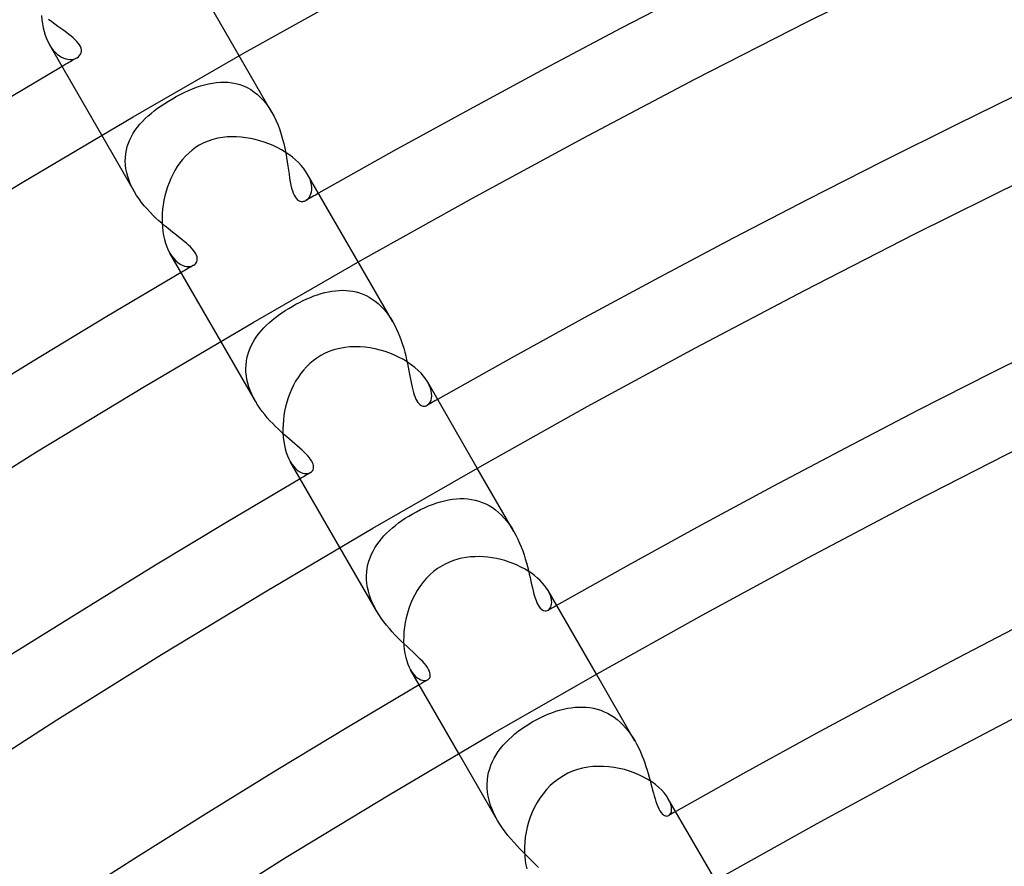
# Model space of a CAD drawing. Header units: millimetres. Extents: x -345 to 345, y -305 to 305.
# Tile 27 of 87: x -138 to -113, y 213 to 234. Entities that reach past the tile are written whole.
import ezdxf

# ---------------------------------------------------------------- set-up
doc = ezdxf.new("R2010")
doc.units = ezdxf.units.MM
doc.layers.add('HIDDEN', color=7, linetype='Continuous')
doc.layers.add('THICK', color=7, linetype='Continuous')

msp = doc.modelspace()

# ---------------------------------------------------------------- linework, layer by layer
at = {"layer": 'HIDDEN'}
for p, q in [((-136.987, 233.945), (-137.067, 234.005)), ((-136.909, 233.887), (-136.987, 233.945)), ((-136.832, 233.832), (-136.909, 233.887)), ((-136.758, 233.779), (-136.832, 233.832)), ((-136.688, 233.727), (-136.758, 233.779)), ((-136.62, 233.678), (-136.688, 233.727)), ((-136.557, 233.63), (-136.62, 233.678)), ((-136.498, 233.584), (-136.557, 233.63)), ((-136.445, 233.539), (-136.498, 233.584)), ((-136.397, 233.494), (-136.445, 233.539)), ((-137.047, 233.372), (-137.001, 233.3)), ((-137.001, 233.3), (-136.953, 233.236)), ((-136.355, 233.451), (-136.397, 233.494)), ((-136.319, 233.409), (-136.355, 233.451)), ((-136.289, 233.367), (-136.319, 233.409)), ((-136.266, 233.326), (-136.289, 233.367)), ((-136.251, 233.284), (-136.266, 233.326)), ((-136.242, 233.244), (-136.251, 233.284)), ((-136.953, 233.236), (-136.903, 233.179)), ((-136.903, 233.179), (-136.85, 233.131)), ((-136.85, 233.131), (-136.797, 233.09)), ((-136.797, 233.09), (-136.742, 233.057)), ((-136.742, 233.057), (-136.688, 233.032)), ((-136.688, 233.032), (-136.634, 233.013)), ((-136.634, 233.013), (-136.581, 233.002)), ((-136.481, 233), (-136.434, 233.008)), ((-136.434, 233.008), (-136.391, 233.022)), ((-136.391, 233.022), (-136.352, 233.041)), ((-136.352, 233.041), (-136.317, 233.066)), ((-136.317, 233.066), (-136.287, 233.095)), ((-136.287, 233.095), (-136.264, 233.129)), ((-136.264, 233.129), (-136.249, 233.166)), ((-136.249, 233.166), (-136.241, 233.204)), ((-136.241, 233.204), (-136.242, 233.244)), ((-131.441, 231.662), (-132.264, 233.088)), ((-136.581, 233.002), (-136.53, 232.998)), ((-136.53, 232.998), (-136.481, 233)), ((-133.444, 232.256), (-133.342, 232.295)), ((-133.342, 232.295), (-133.24, 232.33)), ((-133.24, 232.33), (-133.139, 232.359)), ((-133.139, 232.359), (-133.038, 232.384)), ((-133.038, 232.384), (-132.937, 232.404)), ((-132.937, 232.404), (-132.837, 232.417)), ((-132.837, 232.417), (-132.738, 232.425)), ((-132.738, 232.425), (-132.639, 232.427)), ((-132.639, 232.427), (-132.54, 232.422)), ((-132.54, 232.422), (-132.442, 232.41)), ((-132.442, 232.41), (-132.346, 232.391)), ((-132.346, 232.391), (-132.25, 232.364)), ((-132.25, 232.364), (-132.156, 232.329)), ((-132.156, 232.329), (-132.065, 232.287)), ((-132.065, 232.287), (-131.975, 232.236)), ((-133.949, 232.007), (-133.851, 232.062)), ((-133.851, 232.062), (-133.75, 232.116)), ((-133.75, 232.116), (-133.648, 232.166)), ((-133.648, 232.166), (-133.546, 232.213)), ((-133.546, 232.213), (-133.444, 232.256)), ((-131.975, 232.236), (-131.888, 232.177)), ((-131.888, 232.177), (-131.803, 232.11)), ((-131.803, 232.11), (-131.722, 232.034)), ((-131.722, 232.034), (-131.645, 231.951)), ((-134.406, 231.703), (-134.321, 231.766)), ((-134.321, 231.766), (-134.234, 231.829)), ((-134.234, 231.829), (-134.142, 231.889)), ((-134.142, 231.889), (-134.048, 231.949)), ((-134.048, 231.949), (-133.949, 232.007)), ((-131.645, 231.951), (-131.572, 231.861)), ((-131.572, 231.861), (-131.504, 231.765)), ((-131.504, 231.765), (-131.44, 231.661)), ((-134.635, 231.505), (-134.563, 231.573)), ((-134.563, 231.573), (-134.486, 231.639)), ((-134.486, 231.639), (-134.406, 231.703)), ((-131.44, 231.661), (-131.384, 231.557)), ((-131.384, 231.557), (-131.332, 231.449)), ((-134.885, 231.215), (-134.829, 231.291)), ((-134.829, 231.291), (-134.768, 231.365)), ((-134.768, 231.365), (-134.704, 231.436)), ((-134.704, 231.436), (-134.635, 231.505)), ((-131.332, 231.449), (-131.285, 231.337)), ((-131.285, 231.337), (-131.243, 231.223)), ((-134.905, 229.662), (-135.728, 231.088)), ((-135.023, 230.972), (-134.982, 231.056)), ((-134.982, 231.056), (-134.936, 231.136)), ((-134.936, 231.136), (-134.885, 231.215)), ((-131.243, 231.223), (-131.205, 231.108)), ((-131.205, 231.108), (-131.172, 230.991)), ((-135.109, 230.71), (-135.086, 230.799)), ((-135.086, 230.799), (-135.058, 230.887)), ((-135.058, 230.887), (-135.023, 230.972)), ((-131.172, 230.991), (-131.142, 230.875)), ((-131.142, 230.875), (-131.116, 230.758)), ((-135.135, 230.43), (-135.133, 230.525)), ((-135.133, 230.525), (-135.124, 230.618)), ((-135.124, 230.618), (-135.109, 230.71)), ((-131.116, 230.758), (-131.093, 230.643)), ((-131.093, 230.643), (-131.072, 230.529)), ((-131.072, 230.529), (-131.054, 230.418)), ((-135.13, 230.334), (-135.135, 230.43)), ((-135.118, 230.237), (-135.13, 230.334)), ((-131.054, 230.418), (-131.038, 230.309)), ((-131.038, 230.309), (-131.022, 230.204)), ((-135.099, 230.14), (-135.118, 230.237)), ((-135.073, 230.043), (-135.099, 230.14)), ((-135.04, 229.946), (-135.073, 230.043)), ((-131.022, 230.204), (-131.007, 230.103)), ((-131.007, 230.103), (-130.993, 230.007)), ((-130.509, 230.041), (-130.548, 230.115)), ((-130.479, 229.97), (-130.509, 230.041)), ((-135, 229.849), (-135.04, 229.946)), ((-134.955, 229.754), (-135, 229.849)), ((-130.993, 230.007), (-130.977, 229.915)), ((-130.977, 229.915), (-130.961, 229.831)), ((-130.961, 229.831), (-130.943, 229.754)), ((-130.457, 229.9), (-130.479, 229.97)), ((-130.443, 229.834), (-130.457, 229.9)), ((-130.437, 229.772), (-130.443, 229.834)), ((-134.904, 229.661), (-134.955, 229.754)), ((-134.849, 229.57), (-134.904, 229.661)), ((-134.788, 229.481), (-134.849, 229.57)), ((-130.943, 229.754), (-130.924, 229.687)), ((-130.924, 229.687), (-130.903, 229.628)), ((-130.903, 229.628), (-130.88, 229.577)), ((-130.88, 229.577), (-130.856, 229.534)), ((-130.856, 229.534), (-130.83, 229.498)), ((-130.496, 229.527), (-130.474, 229.566)), ((-130.474, 229.566), (-130.456, 229.61)), ((-130.456, 229.61), (-130.444, 229.66)), ((-130.444, 229.66), (-130.437, 229.714)), ((-130.437, 229.714), (-130.437, 229.772)), ((-134.724, 229.394), (-134.788, 229.481)), ((-134.656, 229.309), (-134.724, 229.394)), ((-134.585, 229.228), (-134.656, 229.309)), ((-130.83, 229.498), (-130.804, 229.47)), ((-130.804, 229.47), (-130.777, 229.449)), ((-130.777, 229.449), (-130.752, 229.435)), ((-130.752, 229.435), (-130.727, 229.425)), ((-130.727, 229.425), (-130.704, 229.42)), ((-130.704, 229.42), (-130.683, 229.418)), ((-130.683, 229.418), (-130.663, 229.418)), ((-130.663, 229.418), (-130.642, 229.421)), ((-130.642, 229.421), (-130.622, 229.426)), ((-130.622, 229.426), (-130.602, 229.434)), ((-130.602, 229.434), (-130.582, 229.443)), ((-130.582, 229.443), (-130.551, 229.465)), ((-130.551, 229.465), (-130.521, 229.493)), ((-130.521, 229.493), (-130.496, 229.527)), ((-134.512, 229.149), (-134.585, 229.228)), ((-134.438, 229.073), (-134.512, 229.149)), ((-134.362, 229), (-134.438, 229.073)), ((-134.286, 228.93), (-134.362, 229)), ((-134.209, 228.862), (-134.286, 228.93)), ((-134.133, 228.798), (-134.209, 228.862)), ((-134.058, 228.735), (-134.133, 228.798)), ((-133.984, 228.676), (-134.058, 228.735)), ((-133.912, 228.619), (-133.984, 228.676)), ((-133.843, 228.564), (-133.912, 228.619)), ((-133.776, 228.511), (-133.843, 228.564)), ((-133.712, 228.46), (-133.776, 228.511)), ((-133.652, 228.411), (-133.712, 228.46)), ((-133.595, 228.363), (-133.652, 228.411)), ((-133.543, 228.316), (-133.595, 228.363)), ((-133.495, 228.271), (-133.543, 228.316)), ((-134.012, 228.116), (-133.965, 228.041)), ((-133.965, 228.041), (-133.915, 227.977)), ((-133.452, 228.226), (-133.495, 228.271)), ((-133.415, 228.183), (-133.452, 228.226)), ((-133.384, 228.141), (-133.415, 228.183)), ((-133.359, 228.1), (-133.384, 228.141)), ((-133.34, 228.062), (-133.359, 228.1)), ((-133.328, 228.025), (-133.34, 228.062)), ((-133.915, 227.977), (-133.862, 227.921)), ((-133.862, 227.921), (-133.809, 227.875)), ((-133.809, 227.875), (-133.754, 227.838)), ((-133.754, 227.838), (-133.699, 227.809)), ((-133.699, 227.809), (-133.645, 227.79)), ((-133.452, 227.791), (-133.412, 227.809)), ((-133.412, 227.809), (-133.387, 227.827)), ((-133.387, 227.827), (-133.366, 227.847)), ((-133.366, 227.847), (-133.348, 227.87)), ((-133.348, 227.87), (-133.334, 227.896)), ((-133.334, 227.896), (-133.324, 227.925)), ((-133.321, 227.99), (-133.328, 228.025)), ((-133.324, 227.925), (-133.32, 227.956)), ((-133.32, 227.956), (-133.321, 227.99)), ((-128.392, 226.381), (-129.264, 227.892)), ((-133.645, 227.79), (-133.593, 227.779)), ((-133.593, 227.779), (-133.542, 227.776)), ((-133.542, 227.776), (-133.495, 227.78)), ((-133.495, 227.78), (-133.452, 227.791)), ((-130.38, 227.034), (-130.288, 227.066)), ((-130.288, 227.066), (-130.197, 227.095)), ((-130.197, 227.095), (-130.106, 227.119)), ((-130.106, 227.119), (-130.016, 227.14)), ((-130.016, 227.14), (-129.926, 227.156)), ((-129.926, 227.156), (-129.837, 227.167)), ((-129.837, 227.167), (-129.748, 227.175)), ((-129.748, 227.175), (-129.66, 227.177)), ((-129.66, 227.177), (-129.572, 227.174)), ((-129.572, 227.174), (-129.486, 227.166)), ((-129.486, 227.166), (-129.4, 227.153)), ((-129.4, 227.153), (-129.315, 227.135)), ((-129.315, 227.135), (-129.23, 227.11)), ((-129.23, 227.11), (-129.148, 227.08)), ((-129.148, 227.08), (-129.067, 227.045)), ((-130.928, 226.773), (-130.838, 226.824)), ((-130.838, 226.824), (-130.747, 226.872)), ((-130.747, 226.872), (-130.655, 226.917)), ((-130.655, 226.917), (-130.563, 226.959)), ((-130.563, 226.959), (-130.471, 226.998)), ((-130.471, 226.998), (-130.38, 227.034)), ((-129.067, 227.045), (-128.988, 227.003)), ((-128.988, 227.003), (-128.911, 226.955)), ((-128.911, 226.955), (-128.836, 226.902)), ((-128.836, 226.902), (-128.763, 226.842)), ((-128.763, 226.842), (-128.692, 226.777)), ((-131.273, 226.549), (-131.191, 226.608)), ((-131.191, 226.608), (-131.105, 226.665)), ((-131.105, 226.665), (-131.017, 226.72)), ((-131.017, 226.72), (-130.928, 226.773)), ((-128.692, 226.777), (-128.626, 226.707)), ((-128.626, 226.707), (-128.562, 226.632)), ((-128.562, 226.632), (-128.502, 226.552)), ((-131.575, 226.298), (-131.504, 226.363)), ((-131.504, 226.363), (-131.431, 226.427)), ((-131.431, 226.427), (-131.353, 226.489)), ((-131.353, 226.489), (-131.273, 226.549)), ((-128.502, 226.552), (-128.445, 226.469)), ((-128.445, 226.469), (-128.392, 226.381)), ((-128.392, 226.381), (-128.342, 226.291)), ((-131.817, 226.022), (-131.763, 226.093)), ((-131.763, 226.093), (-131.704, 226.163)), ((-131.704, 226.163), (-131.641, 226.231)), ((-131.641, 226.231), (-131.575, 226.298)), ((-128.342, 226.291), (-128.297, 226.198)), ((-128.297, 226.198), (-128.255, 226.104)), ((-128.255, 226.104), (-128.216, 226.008)), ((-131.856, 224.381), (-132.728, 225.892)), ((-131.955, 225.796), (-131.913, 225.873)), ((-131.913, 225.873), (-131.867, 225.948)), ((-131.867, 225.948), (-131.817, 226.022)), ((-128.216, 226.008), (-128.18, 225.911)), ((-128.18, 225.911), (-128.148, 225.814)), ((-128.148, 225.814), (-128.119, 225.716)), ((-132.048, 225.553), (-132.022, 225.636)), ((-132.022, 225.636), (-131.991, 225.717)), ((-131.991, 225.717), (-131.955, 225.796)), ((-128.119, 225.716), (-128.092, 225.619)), ((-128.092, 225.619), (-128.068, 225.522)), ((-132.093, 225.293), (-132.084, 225.381)), ((-132.084, 225.381), (-132.069, 225.468)), ((-132.069, 225.468), (-132.048, 225.553)), ((-128.068, 225.522), (-128.046, 225.427)), ((-128.046, 225.427), (-128.025, 225.332)), ((-128.025, 225.332), (-128.006, 225.24)), ((-132.096, 225.204), (-132.093, 225.293)), ((-132.094, 225.114), (-132.096, 225.204)), ((-132.084, 225.022), (-132.094, 225.114)), ((-128.006, 225.24), (-127.989, 225.149)), ((-127.989, 225.149), (-127.972, 225.061)), ((-132.069, 224.929), (-132.084, 225.022)), ((-132.048, 224.836), (-132.069, 224.929)), ((-132.02, 224.744), (-132.048, 224.836)), ((-127.972, 225.061), (-127.956, 224.975)), ((-127.956, 224.975), (-127.941, 224.892)), ((-127.941, 224.892), (-127.925, 224.813)), ((-127.475, 224.785), (-127.514, 224.861)), ((-131.987, 224.652), (-132.02, 224.744)), ((-131.949, 224.561), (-131.987, 224.652)), ((-127.925, 224.813), (-127.909, 224.737)), ((-127.909, 224.737), (-127.892, 224.666)), ((-127.892, 224.666), (-127.874, 224.599)), ((-127.874, 224.599), (-127.855, 224.538)), ((-127.445, 224.712), (-127.475, 224.785)), ((-127.425, 224.642), (-127.445, 224.712)), ((-127.415, 224.577), (-127.425, 224.642)), ((-127.412, 224.516), (-127.415, 224.577)), ((-131.905, 224.47), (-131.949, 224.561)), ((-131.856, 224.381), (-131.905, 224.47)), ((-131.803, 224.293), (-131.856, 224.381)), ((-127.855, 224.538), (-127.834, 224.482)), ((-127.834, 224.482), (-127.812, 224.433)), ((-127.812, 224.433), (-127.789, 224.389)), ((-127.789, 224.389), (-127.763, 224.351)), ((-127.763, 224.351), (-127.737, 224.32)), ((-127.737, 224.32), (-127.709, 224.295)), ((-127.497, 224.3), (-127.47, 224.33)), ((-127.47, 224.33), (-127.446, 224.367)), ((-127.446, 224.367), (-127.429, 224.411)), ((-127.429, 224.411), (-127.417, 224.461)), ((-127.417, 224.461), (-127.412, 224.516)), ((-131.746, 224.208), (-131.803, 224.293)), ((-131.686, 224.125), (-131.746, 224.208)), ((-131.622, 224.044), (-131.686, 224.125)), ((-127.709, 224.295), (-127.681, 224.277)), ((-127.681, 224.277), (-127.654, 224.265)), ((-127.654, 224.265), (-127.627, 224.259)), ((-127.627, 224.259), (-127.601, 224.257)), ((-127.601, 224.257), (-127.576, 224.26)), ((-127.576, 224.26), (-127.552, 224.267)), ((-127.552, 224.267), (-127.528, 224.278)), ((-127.528, 224.278), (-127.497, 224.3)), ((-131.557, 223.966), (-131.622, 224.044)), ((-131.489, 223.889), (-131.557, 223.966)), ((-131.42, 223.815), (-131.489, 223.889)), ((-131.349, 223.744), (-131.42, 223.815)), ((-131.278, 223.675), (-131.349, 223.744)), ((-131.207, 223.608), (-131.278, 223.675)), ((-131.136, 223.544), (-131.207, 223.608)), ((-131.066, 223.482), (-131.136, 223.544)), ((-130.997, 223.421), (-131.066, 223.482)), ((-130.929, 223.363), (-130.997, 223.421)), ((-130.863, 223.307), (-130.929, 223.363)), ((-130.8, 223.253), (-130.863, 223.307)), ((-130.74, 223.2), (-130.8, 223.253)), ((-130.682, 223.149), (-130.74, 223.2)), ((-130.629, 223.099), (-130.682, 223.149)), ((-130.58, 223.05), (-130.629, 223.099)), ((-130.978, 222.861), (-130.936, 222.795)), ((-130.536, 223.003), (-130.58, 223.05)), ((-130.497, 222.957), (-130.536, 223.003)), ((-130.464, 222.914), (-130.497, 222.957)), ((-130.437, 222.872), (-130.464, 222.914)), ((-130.416, 222.831), (-130.437, 222.872)), ((-130.401, 222.793), (-130.416, 222.831)), ((-130.936, 222.795), (-130.892, 222.737)), ((-130.892, 222.737), (-130.846, 222.687)), ((-130.846, 222.687), (-130.8, 222.646)), ((-130.8, 222.646), (-130.753, 222.613)), ((-130.753, 222.613), (-130.706, 222.587)), ((-130.706, 222.587), (-130.66, 222.57)), ((-130.466, 222.582), (-130.444, 222.597)), ((-130.444, 222.597), (-130.425, 222.616)), ((-130.425, 222.616), (-130.41, 222.637)), ((-130.41, 222.637), (-130.398, 222.663)), ((-130.392, 222.756), (-130.401, 222.793)), ((-130.398, 222.663), (-130.391, 222.691)), ((-130.389, 222.722), (-130.392, 222.756)), ((-130.391, 222.691), (-130.389, 222.722)), ((-125.342, 221.098), (-126.264, 222.696)), ((-130.66, 222.57), (-130.616, 222.559)), ((-130.616, 222.559), (-130.574, 222.555)), ((-130.574, 222.555), (-130.534, 222.558)), ((-130.534, 222.558), (-130.498, 222.567)), ((-130.498, 222.567), (-130.466, 222.582)), ((-127.288, 221.815), (-127.188, 221.846)), ((-127.188, 221.846), (-127.088, 221.872)), ((-127.088, 221.872), (-126.989, 221.893)), ((-126.989, 221.893), (-126.89, 221.909)), ((-126.89, 221.909), (-126.792, 221.92)), ((-126.792, 221.92), (-126.695, 221.925)), ((-126.695, 221.925), (-126.599, 221.924)), ((-126.599, 221.924), (-126.505, 221.917)), ((-126.505, 221.917), (-126.411, 221.905)), ((-126.411, 221.905), (-126.319, 221.886)), ((-126.319, 221.886), (-126.228, 221.862)), ((-126.228, 221.862), (-126.139, 221.83)), ((-127.904, 221.536), (-127.8, 221.593)), ((-127.8, 221.593), (-127.697, 221.647)), ((-127.697, 221.647), (-127.594, 221.695)), ((-127.594, 221.695), (-127.492, 221.74)), ((-127.492, 221.74), (-127.39, 221.78)), ((-127.39, 221.78), (-127.288, 221.815)), ((-126.139, 221.83), (-126.052, 221.793)), ((-126.052, 221.793), (-125.967, 221.748)), ((-125.967, 221.748), (-125.884, 221.698)), ((-125.884, 221.698), (-125.804, 221.641)), ((-125.804, 221.641), (-125.727, 221.578)), ((-128.246, 221.311), (-128.163, 221.371)), ((-128.163, 221.371), (-128.078, 221.429)), ((-128.078, 221.429), (-127.991, 221.484)), ((-127.991, 221.484), (-127.904, 221.536)), ((-125.727, 221.578), (-125.654, 221.51)), ((-125.654, 221.51), (-125.584, 221.436)), ((-125.584, 221.436), (-125.517, 221.357)), ((-125.517, 221.357), (-125.454, 221.274)), ((-128.549, 221.053), (-128.478, 221.12)), ((-128.478, 221.12), (-128.404, 221.186)), ((-128.404, 221.186), (-128.327, 221.25)), ((-128.327, 221.25), (-128.246, 221.311)), ((-125.454, 221.274), (-125.396, 221.187)), ((-125.396, 221.187), (-125.341, 221.097)), ((-125.341, 221.097), (-125.289, 221.002)), ((-128.739, 220.838), (-128.68, 220.912)), ((-128.68, 220.912), (-128.616, 220.983)), ((-128.616, 220.983), (-128.549, 221.053)), ((-125.289, 221.002), (-125.241, 220.905)), ((-125.241, 220.905), (-125.197, 220.806)), ((-128.806, 219.098), (-129.728, 220.696)), ((-128.931, 220.521), (-128.89, 220.604)), ((-128.89, 220.604), (-128.845, 220.684)), ((-128.845, 220.684), (-128.794, 220.762)), ((-128.794, 220.762), (-128.739, 220.838)), ((-125.197, 220.806), (-125.156, 220.706)), ((-125.156, 220.706), (-125.12, 220.606)), ((-125.12, 220.606), (-125.086, 220.507)), ((-129.021, 220.261), (-128.997, 220.35)), ((-128.997, 220.35), (-128.967, 220.436)), ((-128.967, 220.436), (-128.931, 220.521)), ((-125.086, 220.507), (-125.055, 220.407)), ((-125.055, 220.407), (-125.027, 220.309)), ((-129.051, 220.077), (-129.039, 220.17)), ((-129.039, 220.17), (-129.021, 220.261)), ((-125.027, 220.309), (-125.001, 220.212)), ((-125.001, 220.212), (-124.978, 220.117)), ((-124.978, 220.117), (-124.955, 220.024)), ((-129.056, 219.982), (-129.051, 220.077)), ((-129.055, 219.885), (-129.056, 219.982)), ((-129.047, 219.787), (-129.055, 219.885)), ((-124.955, 220.024), (-124.935, 219.933)), ((-124.935, 219.933), (-124.915, 219.845)), ((-129.032, 219.688), (-129.047, 219.787)), ((-129.01, 219.59), (-129.032, 219.688)), ((-124.915, 219.845), (-124.896, 219.76)), ((-124.896, 219.76), (-124.877, 219.679)), ((-124.877, 219.679), (-124.858, 219.601)), ((-124.448, 219.544), (-124.482, 219.608)), ((-128.982, 219.49), (-129.01, 219.59)), ((-128.947, 219.391), (-128.982, 219.49)), ((-128.905, 219.291), (-128.947, 219.391)), ((-124.858, 219.601), (-124.837, 219.52)), ((-124.837, 219.52), (-124.812, 219.437)), ((-124.812, 219.437), (-124.784, 219.357)), ((-124.784, 219.357), (-124.752, 219.282)), ((-124.422, 219.481), (-124.448, 219.544)), ((-124.404, 219.421), (-124.422, 219.481)), ((-124.393, 219.365), (-124.404, 219.421)), ((-124.389, 219.313), (-124.393, 219.365)), ((-128.858, 219.194), (-128.905, 219.291)), ((-128.806, 219.098), (-128.858, 219.194)), ((-124.752, 219.282), (-124.716, 219.216)), ((-124.716, 219.216), (-124.677, 219.164)), ((-124.677, 219.164), (-124.636, 219.126)), ((-124.636, 219.126), (-124.596, 219.103)), ((-124.516, 219.095), (-124.481, 219.109)), ((-124.481, 219.109), (-124.455, 219.128)), ((-124.455, 219.128), (-124.432, 219.153)), ((-124.432, 219.153), (-124.414, 219.185)), ((-124.414, 219.185), (-124.4, 219.223)), ((-124.4, 219.223), (-124.392, 219.265)), ((-124.392, 219.265), (-124.389, 219.313)), ((-128.748, 219.003), (-128.806, 219.098)), ((-128.686, 218.911), (-128.748, 219.003)), ((-128.62, 218.82), (-128.686, 218.911)), ((-124.596, 219.103), (-124.555, 219.093)), ((-124.555, 219.093), (-124.516, 219.095)), ((-128.551, 218.732), (-128.62, 218.82)), ((-128.48, 218.647), (-128.551, 218.732)), ((-128.407, 218.565), (-128.48, 218.647)), ((-128.332, 218.485), (-128.407, 218.565)), ((-128.257, 218.408), (-128.332, 218.485)), ((-128.182, 218.334), (-128.257, 218.408)), ((-128.107, 218.263), (-128.182, 218.334)), ((-128.033, 218.193), (-128.107, 218.263)), ((-127.961, 218.127), (-128.033, 218.193)), ((-127.891, 218.062), (-127.961, 218.127)), ((-127.823, 217.999), (-127.891, 218.062)), ((-127.76, 217.939), (-127.823, 217.999)), ((-127.7, 217.881), (-127.76, 217.939)), ((-127.646, 217.824), (-127.7, 217.881)), ((-127.598, 217.77), (-127.646, 217.824)), ((-127.556, 217.718), (-127.598, 217.77)), ((-127.52, 217.668), (-127.556, 217.718)), ((-127.491, 217.62), (-127.52, 217.668)), ((-127.47, 217.575), (-127.491, 217.62)), ((-127.945, 217.608), (-127.905, 217.545)), ((-127.905, 217.545), (-127.863, 217.49)), ((-127.863, 217.49), (-127.819, 217.444)), ((-127.819, 217.444), (-127.776, 217.407)), ((-127.776, 217.407), (-127.733, 217.378)), ((-127.733, 217.378), (-127.69, 217.357)), ((-127.513, 217.358), (-127.494, 217.372)), ((-127.494, 217.372), (-127.477, 217.389)), ((-127.477, 217.389), (-127.464, 217.41)), ((-127.457, 217.534), (-127.47, 217.575)), ((-127.464, 217.41), (-127.455, 217.435)), ((-127.45, 217.497), (-127.457, 217.534)), ((-127.455, 217.435), (-127.45, 217.464)), ((-127.45, 217.464), (-127.45, 217.497)), ((-122.29, 215.812), (-123.264, 217.499)), ((-127.69, 217.357), (-127.649, 217.344)), ((-127.649, 217.344), (-127.611, 217.338)), ((-127.611, 217.338), (-127.575, 217.338)), ((-127.575, 217.338), (-127.542, 217.345)), ((-127.542, 217.345), (-127.513, 217.358)), ((-124.091, 216.617), (-123.994, 216.638)), ((-123.994, 216.638), (-123.897, 216.654)), ((-123.897, 216.654), (-123.801, 216.665)), ((-123.801, 216.665), (-123.705, 216.671)), ((-123.705, 216.671), (-123.61, 216.671)), ((-123.61, 216.671), (-123.517, 216.666)), ((-123.517, 216.666), (-123.424, 216.655)), ((-123.424, 216.655), (-123.333, 216.638)), ((-123.333, 216.638), (-123.242, 216.616)), ((-124.78, 216.349), (-124.682, 216.4)), ((-124.682, 216.4), (-124.583, 216.446)), ((-124.583, 216.446), (-124.484, 216.489)), ((-124.484, 216.489), (-124.385, 216.528)), ((-124.385, 216.528), (-124.287, 216.562)), ((-124.287, 216.562), (-124.189, 216.592)), ((-124.189, 216.592), (-124.091, 216.617)), ((-123.242, 216.616), (-123.154, 216.588)), ((-123.154, 216.588), (-123.067, 216.553)), ((-123.067, 216.553), (-122.981, 216.512)), ((-122.981, 216.512), (-122.898, 216.465)), ((-122.898, 216.465), (-122.818, 216.412)), ((-122.818, 216.412), (-122.74, 216.354)), ((-125.148, 216.121), (-125.06, 216.182)), ((-125.06, 216.182), (-124.969, 216.24)), ((-124.969, 216.24), (-124.878, 216.295)), ((-124.878, 216.295), (-124.78, 216.349)), ((-122.74, 216.354), (-122.666, 216.29)), ((-122.666, 216.29), (-122.594, 216.221)), ((-122.594, 216.221), (-122.526, 216.146)), ((-122.526, 216.146), (-122.461, 216.067)), ((-125.473, 215.853), (-125.397, 215.923)), ((-125.397, 215.923), (-125.317, 215.992)), ((-125.317, 215.992), (-125.234, 216.058)), ((-125.234, 216.058), (-125.148, 216.121)), ((-122.461, 216.067), (-122.4, 215.985)), ((-122.4, 215.985), (-122.343, 215.9)), ((-122.343, 215.9), (-122.289, 215.812)), ((-125.677, 215.628), (-125.613, 215.705)), ((-125.613, 215.705), (-125.545, 215.78)), ((-125.545, 215.78), (-125.473, 215.853)), ((-122.289, 215.812), (-122.24, 215.722)), ((-122.24, 215.722), (-122.195, 215.632)), ((-125.754, 213.812), (-126.728, 215.499)), ((-125.839, 215.382), (-125.79, 215.466)), ((-125.79, 215.466), (-125.736, 215.548)), ((-125.736, 215.548), (-125.677, 215.628)), ((-122.195, 215.632), (-122.153, 215.54)), ((-122.153, 215.54), (-122.114, 215.448)), ((-122.114, 215.448), (-122.078, 215.356)), ((-125.952, 215.116), (-125.92, 215.207)), ((-125.92, 215.207), (-125.882, 215.296)), ((-125.882, 215.296), (-125.839, 215.382)), ((-122.078, 215.356), (-122.044, 215.264)), ((-122.044, 215.264), (-122.014, 215.173)), ((-122.014, 215.173), (-121.985, 215.082)), ((-126.01, 214.829), (-125.997, 214.927)), ((-125.997, 214.927), (-125.978, 215.022)), ((-125.978, 215.022), (-125.952, 215.116)), ((-121.985, 215.082), (-121.959, 214.993)), ((-121.959, 214.993), (-121.934, 214.905)), ((-121.934, 214.905), (-121.91, 214.819)), ((-126.015, 214.729), (-126.01, 214.829)), ((-126.014, 214.628), (-126.015, 214.729)), ((-121.91, 214.819), (-121.888, 214.735)), ((-121.888, 214.735), (-121.867, 214.654)), ((-121.867, 214.654), (-121.846, 214.576)), ((-126.005, 214.527), (-126.014, 214.628)), ((-125.989, 214.424), (-126.005, 214.527)), ((-125.966, 214.319), (-125.989, 214.424)), ((-121.846, 214.576), (-121.826, 214.501)), ((-121.826, 214.501), (-121.806, 214.428)), ((-121.806, 214.428), (-121.785, 214.357)), ((-125.936, 214.216), (-125.966, 214.319)), ((-125.899, 214.113), (-125.936, 214.216)), ((-121.785, 214.357), (-121.763, 214.288)), ((-121.763, 214.288), (-121.74, 214.223)), ((-121.74, 214.223), (-121.715, 214.162)), ((-121.715, 214.162), (-121.689, 214.106)), ((-121.412, 214.282), (-121.45, 214.358)), ((-121.386, 214.21), (-121.412, 214.282)), ((-121.371, 214.145), (-121.386, 214.21)), ((-125.857, 214.012), (-125.899, 214.113)), ((-125.808, 213.911), (-125.857, 214.012)), ((-125.754, 213.812), (-125.808, 213.911)), ((-121.689, 214.106), (-121.661, 214.056)), ((-121.661, 214.056), (-121.632, 214.015)), ((-121.632, 214.015), (-121.603, 213.981)), ((-121.603, 213.981), (-121.574, 213.955)), ((-121.574, 213.955), (-121.545, 213.937)), ((-121.545, 213.937), (-121.516, 213.927)), ((-121.516, 213.927), (-121.488, 213.923)), ((-121.488, 213.923), (-121.462, 213.926)), ((-121.462, 213.926), (-121.439, 213.936)), ((-121.439, 213.936), (-121.41, 213.959)), ((-121.41, 213.959), (-121.388, 213.992)), ((-121.388, 213.992), (-121.374, 214.035)), ((-121.374, 214.035), (-121.368, 214.086)), ((-121.368, 214.086), (-121.371, 214.145)), ((-125.694, 213.713), (-125.754, 213.812)), ((-125.63, 213.617), (-125.694, 213.713)), ((-125.563, 213.524), (-125.63, 213.617)), ((-125.492, 213.434), (-125.563, 213.524)), ((-125.42, 213.347), (-125.492, 213.434)), ((-125.347, 213.263), (-125.42, 213.347)), ((-125.272, 213.181), (-125.347, 213.263)), ((-125.197, 213.102), (-125.272, 213.181)), ((-125.123, 213.027), (-125.197, 213.102)), ((-125.05, 212.954), (-125.123, 213.027)), ((-124.979, 212.884), (-125.05, 212.954)), ((-124.911, 212.816), (-124.979, 212.884)), ((-124.846, 212.751), (-124.911, 212.816)), ((-124.783, 212.686), (-124.846, 212.751)), ((-124.723, 212.623), (-124.783, 212.686))]:
    msp.add_line(p, q, dxfattribs=at)
for radius, start, end in [(270, 120.33185, 120.42444), (264, 119.56592, 119.64539), (264, 120.3546, 120.43407), (258, 119.55584, 119.62339), (258, 120.37666, 120.44415), (252, 119.54529, 119.6019), (252, 120.39809, 120.45475), (246, 119.53418, 119.58093)]:
    msp.add_arc((0, 0), radius, start, end, dxfattribs=at)
at = {"layer": 'THICK'}
for p, q in [((-132.264, 233.088), (-133.583, 235.372)), ((-117.953, 233.947), (-115.107, 235.36)), ((-132.119, 233.171), (-129.281, 234.756)), ((-137.249, 234.102), (-137.239, 233.998)), ((-137.239, 233.998), (-137.225, 233.896)), ((-137.225, 233.896), (-137.206, 233.798)), ((-137.206, 233.798), (-137.182, 233.702)), ((-120.782, 232.499), (-117.953, 233.947)), ((-137.182, 233.702), (-137.154, 233.612)), ((-137.154, 233.612), (-137.122, 233.526)), ((-137.122, 233.526), (-137.086, 233.447)), ((-137.086, 233.447), (-137.047, 233.372)), ((-135.728, 231.088), (-137.047, 233.372)), ((-134.937, 231.551), (-132.119, 233.171)), ((-123.594, 231.017), (-120.782, 232.499)), ((-137.736, 229.897), (-134.937, 231.551)), ((-132.686, 231.03), (-132.806, 231.009)), ((-132.567, 231.043), (-132.686, 231.03)), ((-132.448, 231.048), (-132.567, 231.043)), ((-132.329, 231.047), (-132.448, 231.048)), ((-132.212, 231.039), (-132.329, 231.047)), ((-132.095, 231.025), (-132.212, 231.039)), ((-131.978, 231.005), (-132.095, 231.025)), ((-133.364, 230.776), (-133.453, 230.711)), ((-133.272, 230.833), (-133.364, 230.776)), ((-133.159, 230.892), (-133.272, 230.833)), ((-133.043, 230.941), (-133.159, 230.892)), ((-132.925, 230.98), (-133.043, 230.941)), ((-132.806, 231.009), (-132.925, 230.98)), ((-131.861, 230.98), (-131.978, 231.005)), ((-131.746, 230.949), (-131.861, 230.98)), ((-131.632, 230.913), (-131.746, 230.949)), ((-131.52, 230.871), (-131.632, 230.913)), ((-131.41, 230.825), (-131.52, 230.871)), ((-131.304, 230.775), (-131.41, 230.825)), ((-131.202, 230.72), (-131.304, 230.775)), ((-126.387, 229.5), (-123.594, 231.017)), ((-133.617, 230.561), (-133.692, 230.478)), ((-133.537, 230.639), (-133.617, 230.561)), ((-133.453, 230.711), (-133.537, 230.639)), ((-131.105, 230.662), (-131.202, 230.72)), ((-131.012, 230.6), (-131.105, 230.662)), ((-130.925, 230.534), (-131.012, 230.6)), ((-130.844, 230.467), (-130.925, 230.534)), ((-133.826, 230.297), (-133.885, 230.201)), ((-133.761, 230.39), (-133.826, 230.297)), ((-133.692, 230.478), (-133.761, 230.39)), ((-130.77, 230.398), (-130.844, 230.467)), ((-130.703, 230.328), (-130.77, 230.398)), ((-130.644, 230.257), (-130.703, 230.328)), ((-133.94, 230.101), (-133.989, 229.997)), ((-133.885, 230.201), (-133.94, 230.101)), ((-130.592, 230.185), (-130.644, 230.257)), ((-130.548, 230.115), (-130.592, 230.185)), ((-129.264, 227.892), (-130.548, 230.116)), ((-140.514, 228.21), (-137.736, 229.897)), ((-134.073, 229.783), (-134.107, 229.673)), ((-134.033, 229.891), (-134.073, 229.783)), ((-133.989, 229.997), (-134.033, 229.891)), ((-115.252, 228.589), (-112.471, 229.97)), ((-134.137, 229.561), (-134.161, 229.447)), ((-134.107, 229.673), (-134.137, 229.561)), ((-134.181, 229.333), (-134.195, 229.219)), ((-134.161, 229.447), (-134.181, 229.333)), ((-129.161, 227.951), (-126.387, 229.5)), ((-134.204, 229.105), (-134.208, 228.991)), ((-134.195, 229.219), (-134.204, 229.105)), ((-134.208, 228.991), (-134.207, 228.879)), ((-134.207, 228.879), (-134.2, 228.769)), ((-134.2, 228.769), (-134.188, 228.662)), ((-134.188, 228.662), (-134.17, 228.558)), ((-134.17, 228.558), (-134.148, 228.458)), ((-118.016, 227.174), (-115.252, 228.589)), ((-134.148, 228.458), (-134.12, 228.363)), ((-134.12, 228.363), (-134.088, 228.274)), ((-134.088, 228.274), (-134.052, 228.191)), ((-134.052, 228.191), (-134.012, 228.116)), ((-132.728, 225.892), (-134.012, 228.116)), ((-131.916, 226.367), (-129.161, 227.951)), ((-120.763, 225.726), (-118.016, 227.174)), ((-134.652, 224.75), (-131.916, 226.367)), ((-130.096, 225.591), (-130.21, 225.531)), ((-129.977, 225.642), (-130.096, 225.591)), ((-129.854, 225.682), (-129.977, 225.642)), ((-129.73, 225.713), (-129.854, 225.682)), ((-129.603, 225.735), (-129.73, 225.713)), ((-129.475, 225.749), (-129.603, 225.735)), ((-129.347, 225.754), (-129.475, 225.749)), ((-129.218, 225.751), (-129.347, 225.754)), ((-129.089, 225.741), (-129.218, 225.751)), ((-128.961, 225.723), (-129.089, 225.741)), ((-128.834, 225.699), (-128.961, 225.723)), ((-128.709, 225.669), (-128.834, 225.699)), ((-128.586, 225.632), (-128.709, 225.669)), ((-128.466, 225.589), (-128.586, 225.632)), ((-128.349, 225.541), (-128.466, 225.589)), ((-123.492, 224.245), (-120.763, 225.726)), ((-130.487, 225.329), (-130.569, 225.249)), ((-130.4, 225.403), (-130.487, 225.329)), ((-130.307, 225.47), (-130.4, 225.403)), ((-130.21, 225.531), (-130.307, 225.47)), ((-128.236, 225.487), (-128.349, 225.541)), ((-128.127, 225.429), (-128.236, 225.487)), ((-128.024, 225.366), (-128.127, 225.429)), ((-127.927, 225.299), (-128.024, 225.366)), ((-130.716, 225.074), (-130.782, 224.98)), ((-130.645, 225.164), (-130.716, 225.074)), ((-130.569, 225.249), (-130.645, 225.164)), ((-127.838, 225.23), (-127.927, 225.299)), ((-127.756, 225.158), (-127.838, 225.23)), ((-127.682, 225.084), (-127.756, 225.158)), ((-127.616, 225.009), (-127.682, 225.084)), ((-130.842, 224.883), (-130.897, 224.782)), ((-130.782, 224.98), (-130.842, 224.883)), ((-127.561, 224.934), (-127.616, 225.009)), ((-127.514, 224.861), (-127.561, 224.934)), ((-126.264, 222.696), (-127.514, 224.861)), ((-137.369, 223.101), (-134.652, 224.75)), ((-130.992, 224.572), (-131.031, 224.463)), ((-130.947, 224.678), (-130.992, 224.572)), ((-130.897, 224.782), (-130.947, 224.678)), ((-131.065, 224.353), (-131.095, 224.242)), ((-131.031, 224.463), (-131.065, 224.353)), ((-131.119, 224.13), (-131.138, 224.018)), ((-131.095, 224.242), (-131.119, 224.13)), ((-126.203, 222.73), (-123.492, 224.245)), ((-131.151, 223.906), (-131.16, 223.795)), ((-131.138, 224.018), (-131.151, 223.906)), ((-131.16, 223.795), (-131.163, 223.684)), ((-131.163, 223.684), (-131.162, 223.576)), ((-131.162, 223.576), (-131.155, 223.471)), ((-131.155, 223.471), (-131.143, 223.369)), ((-131.143, 223.369), (-131.126, 223.271)), ((-140.064, 221.418), (-137.369, 223.101)), ((-131.126, 223.271), (-131.104, 223.177)), ((-131.104, 223.177), (-131.078, 223.088)), ((-131.078, 223.088), (-131.048, 223.006)), ((-115.25, 221.85), (-112.551, 223.231)), ((-131.048, 223.006), (-131.015, 222.93)), ((-131.015, 222.93), (-130.978, 222.861)), ((-129.728, 220.696), (-130.978, 222.861)), ((-128.895, 221.183), (-126.203, 222.73)), ((-117.933, 220.436), (-115.25, 221.85)), ((-131.569, 219.603), (-128.895, 221.183)), ((-126.861, 220.365), (-126.962, 220.327)), ((-126.758, 220.397), (-126.861, 220.365)), ((-126.653, 220.422), (-126.758, 220.397)), ((-126.546, 220.441), (-126.653, 220.422)), ((-126.439, 220.454), (-126.546, 220.441)), ((-126.33, 220.461), (-126.439, 220.454)), ((-126.22, 220.463), (-126.33, 220.461)), ((-126.111, 220.459), (-126.22, 220.463)), ((-126.001, 220.449), (-126.111, 220.459)), ((-125.891, 220.435), (-126.001, 220.449)), ((-125.783, 220.415), (-125.891, 220.435)), ((-125.675, 220.39), (-125.783, 220.415)), ((-125.569, 220.361), (-125.675, 220.39)), ((-125.464, 220.327), (-125.569, 220.361)), ((-120.598, 218.989), (-117.933, 220.436)), ((-127.263, 220.163), (-127.366, 220.085)), ((-127.152, 220.233), (-127.263, 220.163)), ((-127.059, 220.283), (-127.152, 220.233)), ((-126.962, 220.327), (-127.059, 220.283)), ((-125.362, 220.289), (-125.464, 220.327)), ((-125.263, 220.247), (-125.362, 220.289)), ((-125.166, 220.201), (-125.263, 220.247)), ((-125.073, 220.151), (-125.166, 220.201)), ((-124.984, 220.098), (-125.073, 220.151)), ((-127.551, 219.91), (-127.634, 219.814)), ((-127.462, 220.001), (-127.551, 219.91)), ((-127.366, 220.085), (-127.462, 220.001)), ((-124.9, 220.042), (-124.984, 220.098)), ((-124.821, 219.983), (-124.9, 220.042)), ((-124.748, 219.923), (-124.821, 219.983)), ((-124.681, 219.861), (-124.748, 219.923)), ((-124.621, 219.797), (-124.681, 219.861)), ((-127.777, 219.608), (-127.839, 219.499)), ((-127.709, 219.713), (-127.777, 219.608)), ((-127.634, 219.814), (-127.709, 219.713)), ((-124.567, 219.733), (-124.621, 219.797)), ((-124.521, 219.67), (-124.567, 219.733)), ((-124.482, 219.608), (-124.521, 219.67)), ((-123.264, 217.499), (-124.482, 219.608)), ((-134.223, 217.991), (-131.569, 219.603)), ((-127.895, 219.387), (-127.945, 219.273)), ((-127.839, 219.499), (-127.895, 219.387)), ((-127.988, 219.156), (-128.025, 219.038)), ((-127.945, 219.273), (-127.988, 219.156)), ((-128.056, 218.919), (-128.08, 218.801)), ((-128.025, 219.038), (-128.056, 218.919)), ((-123.245, 217.51), (-120.598, 218.989)), ((-128.099, 218.682), (-128.112, 218.565)), ((-128.08, 218.801), (-128.099, 218.682)), ((-128.119, 218.449), (-128.12, 218.335)), ((-128.112, 218.565), (-128.119, 218.449)), ((-128.12, 218.335), (-128.115, 218.225)), ((-128.115, 218.225), (-128.104, 218.119)), ((-128.104, 218.119), (-128.089, 218.018)), ((-136.857, 216.347), (-134.223, 217.991)), ((-128.089, 218.018), (-128.068, 217.923)), ((-128.068, 217.923), (-128.043, 217.833)), ((-128.043, 217.833), (-128.013, 217.75)), ((-128.013, 217.75), (-127.981, 217.675)), ((-127.981, 217.675), (-127.945, 217.608)), ((-126.728, 215.499), (-127.946, 217.608)), ((-125.874, 215.999), (-123.245, 217.51)), ((-115.102, 215.145), (-112.484, 216.525)), ((-139.471, 214.671), (-136.857, 216.347)), ((-128.485, 214.457), (-125.874, 215.999)), ((-123.48, 215.152), (-123.609, 215.127)), ((-123.349, 215.167), (-123.48, 215.152)), ((-123.216, 215.174), (-123.349, 215.167)), ((-123.083, 215.173), (-123.216, 215.174)), ((-122.95, 215.164), (-123.083, 215.173)), ((-122.818, 215.148), (-122.95, 215.164)), ((-122.687, 215.124), (-122.818, 215.148)), ((-117.703, 213.733), (-115.102, 215.145)), ((-124.095, 214.938), (-124.213, 214.864)), ((-123.98, 214.999), (-124.095, 214.938)), ((-123.861, 215.051), (-123.98, 214.999)), ((-123.736, 215.093), (-123.861, 215.051)), ((-123.609, 215.127), (-123.736, 215.093)), ((-122.558, 215.093), (-122.687, 215.124)), ((-122.432, 215.055), (-122.558, 215.093)), ((-122.309, 215.011), (-122.432, 215.055)), ((-122.191, 214.961), (-122.309, 215.011)), ((-122.077, 214.906), (-122.191, 214.961)), ((-121.969, 214.846), (-122.077, 214.906)), ((-124.425, 214.689), (-124.52, 214.591)), ((-124.323, 214.78), (-124.425, 214.689)), ((-124.213, 214.864), (-124.323, 214.78)), ((-121.868, 214.781), (-121.969, 214.846)), ((-121.775, 214.714), (-121.868, 214.781)), ((-121.691, 214.644), (-121.775, 214.714)), ((-121.615, 214.571), (-121.691, 214.644)), ((-131.077, 212.882), (-128.485, 214.457)), ((-124.608, 214.486), (-124.687, 214.376)), ((-124.52, 214.591), (-124.608, 214.486)), ((-121.55, 214.499), (-121.615, 214.571)), ((-121.495, 214.428), (-121.55, 214.499)), ((-121.45, 214.358), (-121.495, 214.428)), ((-124.759, 214.262), (-124.823, 214.143)), ((-124.687, 214.376), (-124.759, 214.262)), ((-120.264, 212.303), (-121.45, 214.358)), ((-124.88, 214.021), (-124.93, 213.896)), ((-124.823, 214.143), (-124.88, 214.021)), ((-124.972, 213.77), (-125.008, 213.642)), ((-124.93, 213.896), (-124.972, 213.77)), ((-120.287, 212.29), (-117.703, 213.733)), ((-125.036, 213.515), (-125.056, 213.388)), ((-125.008, 213.642), (-125.036, 213.515)), ((-125.07, 213.262), (-125.077, 213.139)), ((-125.056, 213.388), (-125.07, 213.262)), ((-125.077, 213.139), (-125.077, 213.019)), ((-125.077, 213.019), (-125.07, 212.903)), ((-133.649, 211.277), (-131.077, 212.882)), ((-125.07, 212.903), (-125.057, 212.793)), ((-125.057, 212.793), (-125.037, 212.69)), ((-125.037, 212.69), (-125.013, 212.594))]:
    msp.add_line(p, q, dxfattribs=at)
for radius, start, end in [(264, 60.43404, 119.56592), (258, 60.44418, 119.55584), (252, 60.45473, 119.54529), (246, 60.46584, 119.53418), (240, 60.47747, 119.52255), (234, 60.48973, 119.51029), (270, 120.42444, 179.57557), (264, 120.43407, 179.56595), (258, 120.44415, 179.55586), (252, 120.45475, 179.54526)]:
    msp.add_arc((0, 0), radius, start, end, dxfattribs=at)

doc.saveas('drawing.dxf')
